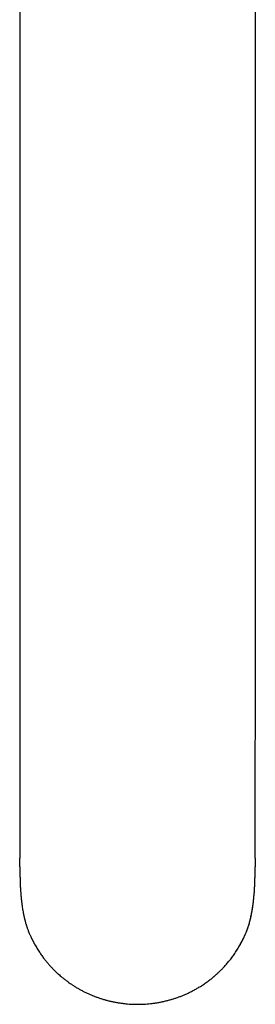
# Model space of a CAD drawing. Header units: millimetres. Extents: x 8 to 974, y 12 to 718.
# Tile 1 of 37: x 439 to 469, y 93 to 220. Entities that reach past the tile are written whole.
import ezdxf

# ---------------------------------------------------------------- set-up
doc = ezdxf.new("R2010")
doc.units = ezdxf.units.MM

msp = doc.modelspace()

# ---------------------------------------------------------------- linework, layer by layer
at = {"color": 7, "linetype": 'Continuous', "lineweight": 30}
for p, q in [((438.87, 247.51), (438.87, 154.46)), ((469.29, 154.46), (469.29, 235.84)), ((438.87, 154.46), (438.87, 148.73)), ((439.19, 105.92), (439.19, 105.89))]:
    msp.add_line(p, q, dxfattribs=at)
for centre, radius, start, end in [((441.34, 100.15), 0.021, 177.0092, 238.7691), ((466.81, 100.13), 0.0214, 301.3579, 2.6888)]:
    msp.add_arc(centre, radius, start, end, dxfattribs=at)
for points, knots in [([(469.29, 148.73), (469.29, 149.59), (469.29, 151.51), (469.29, 153.42), (469.29, 154.46)], [0, 0, 0, 0, 0.4525231, 1, 1, 1, 1]), ([(438.87, 148.73), (438.87, 148.4), (438.87, 147.73), (438.87, 146.73), (438.87, 145.72), (438.87, 144.7), (438.87, 143.68), (438.87, 142.67), (438.87, 141.68), (438.87, 140.7), (438.87, 139.71), (438.87, 138.72), (438.87, 137.72), (438.87, 136.72), (438.87, 135.72), (438.87, 134.71), (438.87, 133.69), (438.87, 132.68), (438.87, 131.67), (438.87, 130.66), (438.87, 129.69), (438.87, 129.05), (438.87, 128.75)], [0, 0, 0, 0, 0.052573, 0.105148, 0.157726, 0.210304, 0.262885, 0.315466, 0.365043, 0.41462, 0.464198, 0.513775, 0.563353, 0.612931, 0.662508, 0.712086, 0.761663, 0.811241, 0.859934, 0.908627, 0.95732, 1, 1, 1, 1]), ([(469.29, 128.75), (469.29, 129.12), (469.29, 129.85), (469.29, 130.93), (469.29, 132.01), (469.29, 133.09), (469.29, 134.16), (469.29, 135.21), (469.29, 136.23), (469.29, 137.23), (469.29, 138.22), (469.29, 139.21), (469.29, 140.19), (469.29, 141.17), (469.29, 142.14), (469.29, 143.11), (469.29, 144.07), (469.29, 145.02), (469.29, 145.96), (469.29, 146.89), (469.29, 147.81), (469.29, 148.42), (469.29, 148.73)], [0, 0, 0, 0, 0.0522697, 0.1045386, 0.156807, 0.209075, 0.261343, 0.3136109, 0.3628922, 0.4121737, 0.4614552, 0.5107367, 0.5600182, 0.6092995, 0.6585805, 0.707861, 0.7571407, 0.8064195, 0.8548171, 0.9032132, 0.9516077, 1, 1, 1, 1]), ([(438.87, 128.75), (438.87, 128.67), (438.87, 128.47), (438.87, 128.14), (438.87, 127.77), (438.87, 127.42), (438.87, 127.07), (438.87, 126.73), (438.87, 126.41), (438.87, 126.08), (438.87, 125.77), (438.87, 125.46), (438.87, 125.17), (438.88, 124.88), (438.88, 124.61), (438.88, 124.35), (438.88, 124.11), (438.88, 123.88), (438.88, 123.66), (438.88, 123.46), (438.88, 123.27), (438.88, 123.08), (438.89, 122.91), (438.89, 122.75), (438.89, 122.61), (438.89, 122.47), (438.89, 122.35), (438.89, 122.24), (438.89, 122.14), (438.89, 122.06), (438.89, 121.98), (438.89, 121.92), (438.89, 121.86), (438.89, 121.8), (438.89, 121.76), (438.89, 121.71), (438.89, 121.67), (438.89, 121.62), (438.89, 121.56), (438.89, 121.49), (438.89, 121.41), (438.89, 121.32), (438.89, 121.2), (438.89, 121.07), (438.89, 120.91), (438.89, 120.75), (438.89, 120.58), (438.89, 120.41), (438.89, 120.24), (438.89, 120.01), (438.89, 119.72), (438.89, 119.37), (438.89, 119.05), (438.89, 118.77), (438.89, 118.52), (438.89, 118.27), (438.89, 118.02), (438.89, 117.77), (438.89, 117.52), (438.89, 117.26), (438.89, 117), (438.89, 116.75), (438.89, 116.51), (438.89, 116.28), (438.88, 116.06), (438.88, 115.85), (438.88, 115.66), (438.88, 115.47), (438.88, 115.29), (438.88, 115.12), (438.88, 114.98), (438.88, 114.86), (438.88, 114.74), (438.88, 114.61), (438.88, 114.5), (438.88, 114.39), (438.88, 114.31), (438.88, 114.23), (438.88, 114.16), (438.88, 114.08), (438.88, 114.01), (438.88, 113.94), (438.88, 113.87), (438.88, 113.8), (438.88, 113.72), (438.88, 113.62), (438.88, 113.51), (438.88, 113.38), (438.88, 113.25), (438.88, 113.12), (438.88, 113), (438.88, 112.88), (438.88, 112.79), (438.88, 112.72), (438.88, 112.66), (438.88, 112.61), (438.88, 112.56), (438.88, 112.52), (438.88, 112.48), (438.88, 112.45), (438.88, 112.4), (438.88, 112.35), (438.88, 112.29), (438.88, 112.23), (438.88, 112.19), (438.88, 112.15), (438.88, 112.12), (438.88, 112.1), (438.88, 112.1)], [0, 0, 0, 0, 0.014439, 0.037462, 0.059796, 0.081441, 0.102397, 0.122664, 0.142243, 0.161134, 0.180188, 0.198489, 0.216037, 0.232835, 0.24888, 0.264174, 0.278346, 0.291805, 0.304549, 0.316579, 0.327896, 0.338499, 0.348389, 0.357781, 0.366425, 0.374321, 0.38147, 0.387871, 0.393526, 0.398182, 0.402387, 0.406227, 0.409703, 0.412813, 0.415559, 0.417939, 0.420235, 0.423131, 0.426658, 0.430736, 0.435424, 0.44072, 0.446626, 0.455205, 0.46441, 0.473837, 0.483484, 0.493351, 0.503438, 0.513743, 0.533205, 0.553401, 0.574331, 0.588284, 0.602545, 0.617117, 0.631964, 0.646546, 0.66068, 0.676764, 0.692227, 0.707063, 0.721272, 0.735122, 0.748315, 0.760852, 0.772731, 0.783991, 0.795262, 0.806766, 0.814207, 0.821742, 0.829371, 0.837094, 0.844456, 0.851049, 0.856876, 0.860946, 0.865367, 0.870264, 0.875645, 0.879433, 0.883622, 0.88821, 0.893197, 0.89838, 0.907221, 0.91544, 0.923847, 0.93228, 0.940221, 0.947661, 0.954711, 0.958293, 0.962016, 0.965876, 0.969463, 0.971896, 0.973997, 0.976346, 0.979303, 0.983378, 0.987415, 0.991038, 0.994279, 0.997198, 0.998555, 1, 1, 1, 1]), ([(469.27, 112.1), (469.27, 112.1), (469.27, 112.11), (469.27, 112.14), (469.27, 112.17), (469.27, 112.2), (469.27, 112.22), (469.27, 112.25), (469.27, 112.29), (469.27, 112.34), (469.27, 112.39), (469.27, 112.44), (469.27, 112.49), (469.27, 112.53), (469.27, 112.58), (469.28, 112.64), (469.28, 112.7), (469.28, 112.78), (469.28, 112.86), (469.28, 112.95), (469.28, 113.04), (469.28, 113.14), (469.28, 113.23), (469.28, 113.32), (469.28, 113.41), (469.28, 113.5), (469.28, 113.6), (469.28, 113.7), (469.28, 113.81), (469.28, 113.91), (469.28, 114.02), (469.28, 114.11), (469.27, 114.19), (469.27, 114.26), (469.27, 114.32), (469.27, 114.39), (469.27, 114.46), (469.27, 114.53), (469.27, 114.62), (469.27, 114.72), (469.27, 114.83), (469.27, 114.96), (469.27, 115.11), (469.27, 115.3), (469.27, 115.48), (469.27, 115.67), (469.27, 115.87), (469.27, 116.07), (469.27, 116.29), (469.27, 116.52), (469.27, 116.73), (469.26, 116.9), (469.26, 117.03), (469.26, 117.16), (469.26, 117.28), (469.26, 117.39), (469.26, 117.49), (469.26, 117.58), (469.26, 117.67), (469.26, 117.74), (469.26, 117.81), (469.26, 117.88), (469.26, 117.97), (469.26, 118.07), (469.26, 118.17), (469.26, 118.27), (469.26, 118.37), (469.26, 118.48), (469.26, 118.6), (469.26, 118.72), (469.26, 118.83), (469.26, 118.94), (469.26, 119.04), (469.26, 119.14), (469.26, 119.22), (469.26, 119.3), (469.26, 119.36), (469.26, 119.42), (469.26, 119.48), (469.26, 119.55), (469.26, 119.63), (469.26, 119.72), (469.26, 119.82), (469.26, 119.95), (469.26, 120.11), (469.26, 120.3), (469.26, 120.47), (469.26, 120.6), (469.26, 120.71), (469.26, 120.8), (469.26, 120.9), (469.26, 120.98), (469.26, 121.06), (469.26, 121.12), (469.26, 121.17), (469.26, 121.21), (469.26, 121.25), (469.26, 121.29), (469.26, 121.36), (469.26, 121.45), (469.26, 121.54), (469.26, 121.62), (469.26, 121.72), (469.26, 121.82), (469.26, 121.94), (469.26, 122.07), (469.26, 122.21), (469.26, 122.37), (469.27, 122.53), (469.27, 122.72), (469.27, 122.91), (469.27, 123.12), (469.27, 123.36), (469.27, 123.62), (469.27, 123.89), (469.27, 124.18), (469.27, 124.47), (469.28, 124.76), (469.28, 125.06), (469.28, 125.38), (469.28, 125.7), (469.28, 126.03), (469.28, 126.38), (469.28, 126.73), (469.28, 127.08), (469.29, 127.42), (469.29, 127.78), (469.29, 128.15), (469.29, 128.47), (469.29, 128.67), (469.29, 128.75)], [0, 0, 0, 0, 0.000095, 0.002286, 0.004283, 0.006228, 0.008119, 0.010008, 0.012088, 0.015778, 0.019703, 0.023097, 0.026095, 0.02881, 0.032017, 0.035729, 0.039566, 0.045161, 0.050673, 0.05646, 0.062589, 0.068903, 0.074733, 0.081019, 0.086802, 0.092266, 0.098223, 0.104833, 0.11181, 0.11861, 0.125159, 0.131419, 0.136239, 0.140546, 0.144379, 0.148351, 0.152671, 0.157338, 0.163285, 0.16966, 0.17608, 0.182473, 0.193818, 0.205074, 0.216241, 0.227585, 0.239692, 0.252363, 0.265599, 0.279397, 0.293759, 0.302057, 0.310085, 0.317592, 0.324576, 0.331038, 0.336978, 0.342395, 0.347291, 0.351665, 0.355532, 0.359688, 0.364585, 0.370223, 0.376602, 0.382134, 0.388124, 0.394571, 0.401476, 0.408636, 0.415351, 0.421562, 0.427526, 0.432937, 0.437795, 0.4421, 0.445853, 0.44907, 0.452396, 0.456551, 0.461228, 0.466426, 0.472146, 0.478271, 0.488925, 0.500131, 0.511888, 0.517622, 0.523478, 0.529382, 0.534785, 0.539576, 0.543989, 0.547714, 0.55075, 0.553098, 0.554825, 0.556561, 0.561291, 0.566918, 0.571488, 0.576516, 0.582002, 0.587961, 0.594573, 0.602141, 0.610459, 0.619527, 0.629346, 0.639915, 0.651235, 0.663307, 0.677454, 0.692511, 0.708478, 0.725356, 0.743144, 0.760105, 0.777817, 0.79628, 0.815494, 0.835461, 0.856181, 0.877656, 0.898004, 0.918988, 0.940607, 0.962861, 0.98575, 1, 1, 1, 1]), ([(438.89, 110.99), (438.89, 111.05), (438.88, 111.19), (438.88, 111.37), (438.88, 111.51), (438.88, 111.59), (438.88, 111.68), (438.88, 111.79), (438.88, 111.9), (438.88, 111.98), (438.88, 112.01), (438.88, 112.02), (438.88, 112.03), (438.88, 112.04), (438.88, 112.05), (438.88, 112.06), (438.88, 112.07), (438.88, 112.08), (438.88, 112.09), (438.88, 112.1)], [0, 0, 0, 0, 0.182079, 0.405027, 0.482664, 0.561226, 0.639792, 0.718362, 0.856651, 0.917503, 0.925471, 0.93344, 0.941409, 0.949378, 0.957347, 0.965316, 0.972676, 0.98518, 1, 1, 1, 1]), ([(469.27, 112.1), (469.27, 112.04), (469.27, 111.86), (469.27, 111.59), (469.27, 111.29), (469.27, 111.08), (469.27, 110.99), (469.27, 110.98)], [0, 0, 0, 0, 0.162089, 0.439247, 0.716319, 0.993302, 1, 1, 1, 1]), ([(438.89, 110.99), (438.89, 110.97), (438.89, 110.93), (438.89, 110.87), (438.89, 110.8), (438.89, 110.74), (438.89, 110.69), (438.89, 110.64), (438.89, 110.59), (438.89, 110.56), (438.89, 110.53), (438.89, 110.5), (438.89, 110.48), (438.89, 110.46), (438.89, 110.43), (438.89, 110.4), (438.89, 110.38), (438.89, 110.36), (438.89, 110.35), (438.89, 110.33), (438.89, 110.31), (438.89, 110.28), (438.89, 110.24), (438.9, 110.21), (438.9, 110.18), (438.9, 110.16), (438.9, 110.13), (438.9, 110.11), (438.9, 110.09), (438.9, 110.05), (438.9, 110.02), (438.9, 109.99), (438.9, 109.96), (438.9, 109.94), (438.9, 109.91), (438.9, 109.88), (438.9, 109.85), (438.9, 109.82), (438.9, 109.79), (438.9, 109.77), (438.9, 109.75), (438.9, 109.73), (438.9, 109.71), (438.91, 109.68), (438.91, 109.65), (438.91, 109.61), (438.91, 109.58), (438.91, 109.55), (438.91, 109.53), (438.91, 109.51), (438.91, 109.49), (438.91, 109.48), (438.91, 109.46), (438.91, 109.44), (438.91, 109.42), (438.91, 109.38), (438.91, 109.33), (438.92, 109.28), (438.92, 109.23), (438.92, 109.2), (438.92, 109.16), (438.92, 109.12), (438.92, 109.07), (438.92, 109.02), (438.93, 108.98), (438.93, 108.93), (438.93, 108.89), (438.93, 108.85), (438.93, 108.81), (438.93, 108.77), (438.94, 108.72), (438.94, 108.67), (438.94, 108.61), (438.94, 108.56), (438.95, 108.5), (438.95, 108.45), (438.95, 108.39), (438.95, 108.35), (438.96, 108.3), (438.96, 108.25), (438.96, 108.19), (438.97, 108.14), (438.97, 108.09), (438.97, 108.05), (438.97, 108), (438.98, 107.92), (438.99, 107.8), (439, 107.67), (439, 107.57), (439.01, 107.51), (439.02, 107.44), (439.02, 107.38), (439.03, 107.31), (439.03, 107.24), (439.04, 107.18), (439.04, 107.12), (439.05, 107.06), (439.05, 107.01), (439.06, 106.95), (439.07, 106.9), (439.07, 106.85), (439.08, 106.79), (439.08, 106.74), (439.09, 106.68), (439.09, 106.63), (439.1, 106.59), (439.11, 106.54), (439.11, 106.49), (439.12, 106.45), (439.12, 106.41), (439.13, 106.38), (439.13, 106.34), (439.13, 106.3), (439.14, 106.27), (439.14, 106.24), (439.15, 106.21), (439.15, 106.19), (439.15, 106.16), (439.16, 106.13), (439.16, 106.1), (439.17, 106.07), (439.17, 106.03), (439.18, 105.99), (439.18, 105.95), (439.18, 105.93), (439.19, 105.92)], [0, 0, 0, 0, 0.007109, 0.016025, 0.025187, 0.034068, 0.042367, 0.051282, 0.056435, 0.061949, 0.067085, 0.071181, 0.074498, 0.078504, 0.083474, 0.088177, 0.091964, 0.09437, 0.096676, 0.099867, 0.103965, 0.10897, 0.115702, 0.121475, 0.126344, 0.130812, 0.134539, 0.137949, 0.142766, 0.149171, 0.156035, 0.161656, 0.166361, 0.170685, 0.175214, 0.180742, 0.187312, 0.193479, 0.198462, 0.202447, 0.206247, 0.210045, 0.214264, 0.219802, 0.226534, 0.233445, 0.239841, 0.245434, 0.25005, 0.253794, 0.25741, 0.261044, 0.263913, 0.267146, 0.271328, 0.276462, 0.290307, 0.30233, 0.310604, 0.317979, 0.325592, 0.334307, 0.344281, 0.35425, 0.364227, 0.374118, 0.383765, 0.392277, 0.399747, 0.409213, 0.419112, 0.430096, 0.442419, 0.455363, 0.467442, 0.479266, 0.491074, 0.501642, 0.512202, 0.523233, 0.535035, 0.547302, 0.558322, 0.568513, 0.578302, 0.588173, 0.623896, 0.659344, 0.67382, 0.688189, 0.702444, 0.716581, 0.730598, 0.744503, 0.758836, 0.770261, 0.782875, 0.794322, 0.804958, 0.815497, 0.826044, 0.837064, 0.84851, 0.859182, 0.868608, 0.8774, 0.886789, 0.897351, 0.903908, 0.910665, 0.917417, 0.924374, 0.9317, 0.938002, 0.943012, 0.94763, 0.952048, 0.956616, 0.961478, 0.967275, 0.974002, 0.981373, 0.988588, 0.995104, 1, 1, 1, 1]), ([(468.96, 105.88), (468.96, 105.89), (468.96, 105.91), (468.97, 105.94), (468.97, 105.97), (468.98, 106), (468.98, 106.03), (468.99, 106.06), (468.99, 106.09), (469, 106.13), (469, 106.17), (469.01, 106.2), (469.01, 106.24), (469.01, 106.27), (469.02, 106.3), (469.02, 106.33), (469.03, 106.37), (469.03, 106.41), (469.04, 106.45), (469.04, 106.5), (469.05, 106.55), (469.05, 106.59), (469.06, 106.64), (469.06, 106.69), (469.07, 106.73), (469.07, 106.77), (469.08, 106.81), (469.08, 106.85), (469.09, 106.89), (469.09, 106.93), (469.09, 106.97), (469.1, 107.01), (469.1, 107.06), (469.11, 107.1), (469.11, 107.14), (469.11, 107.19), (469.12, 107.29), (469.13, 107.39), (469.14, 107.5), (469.15, 107.56), (469.15, 107.62), (469.16, 107.68), (469.16, 107.73), (469.16, 107.78), (469.17, 107.87), (469.18, 107.98), (469.19, 108.13), (469.19, 108.24), (469.2, 108.33), (469.2, 108.38), (469.2, 108.45), (469.21, 108.51), (469.21, 108.58), (469.21, 108.64), (469.22, 108.7), (469.22, 108.76), (469.22, 108.81), (469.22, 108.86), (469.22, 108.9), (469.23, 108.93), (469.23, 108.97), (469.23, 109.02), (469.23, 109.06), (469.23, 109.11), (469.23, 109.16), (469.23, 109.2), (469.24, 109.24), (469.24, 109.28), (469.24, 109.31), (469.24, 109.33), (469.24, 109.36), (469.24, 109.39), (469.24, 109.42), (469.24, 109.45), (469.24, 109.48), (469.24, 109.5), (469.24, 109.53), (469.24, 109.54), (469.24, 109.56), (469.25, 109.58), (469.25, 109.6), (469.25, 109.62), (469.25, 109.65), (469.25, 109.68), (469.25, 109.71), (469.25, 109.73), (469.25, 109.76), (469.25, 109.78), (469.25, 109.8), (469.25, 109.82), (469.25, 109.85), (469.25, 109.89), (469.25, 109.93), (469.25, 109.96), (469.25, 109.99), (469.25, 110.01), (469.25, 110.04), (469.26, 110.07), (469.26, 110.1), (469.26, 110.13), (469.26, 110.15), (469.26, 110.18), (469.26, 110.2), (469.26, 110.23), (469.26, 110.26), (469.26, 110.29), (469.26, 110.31), (469.26, 110.33), (469.26, 110.35), (469.26, 110.37), (469.26, 110.4), (469.26, 110.42), (469.26, 110.44), (469.26, 110.46), (469.26, 110.49), (469.26, 110.52), (469.26, 110.55), (469.26, 110.58), (469.26, 110.61), (469.26, 110.64), (469.26, 110.68), (469.26, 110.73), (469.26, 110.77), (469.26, 110.82), (469.26, 110.87), (469.27, 110.93), (469.27, 110.97), (469.27, 110.98)], [0, 0, 0, 0, 0.004127, 0.009192, 0.015423, 0.020543, 0.025556, 0.030877, 0.037378, 0.043597, 0.050401, 0.057235, 0.063777, 0.069187, 0.073645, 0.080247, 0.086923, 0.094288, 0.102737, 0.111891, 0.120858, 0.129444, 0.138549, 0.147742, 0.156342, 0.164686, 0.172462, 0.180117, 0.187827, 0.195629, 0.203186, 0.211659, 0.221506, 0.23097, 0.239832, 0.248222, 0.256561, 0.302387, 0.314077, 0.326457, 0.340194, 0.3538, 0.365727, 0.376971, 0.388229, 0.421567, 0.453983, 0.48534, 0.497398, 0.510125, 0.524395, 0.539534, 0.553852, 0.567618, 0.579569, 0.592237, 0.60389, 0.614101, 0.621711, 0.629324, 0.637429, 0.646446, 0.656757, 0.667244, 0.677494, 0.686734, 0.694654, 0.701603, 0.708528, 0.71253, 0.717587, 0.723712, 0.730287, 0.736768, 0.742754, 0.747652, 0.751774, 0.755335, 0.758877, 0.762399, 0.76633, 0.770688, 0.776066, 0.782044, 0.787478, 0.792308, 0.796595, 0.800974, 0.804757, 0.809157, 0.81446, 0.822056, 0.829456, 0.835861, 0.840815, 0.844623, 0.849596, 0.85571, 0.861736, 0.866497, 0.870889, 0.875121, 0.879372, 0.884173, 0.889463, 0.894172, 0.898004, 0.900789, 0.903883, 0.907877, 0.912713, 0.917119, 0.920592, 0.923248, 0.926869, 0.931684, 0.937415, 0.942439, 0.946494, 0.951629, 0.957748, 0.964638, 0.970943, 0.977216, 0.984549, 0.992959, 1, 1, 1, 1]), ([(439.19, 105.92), (439.19, 105.88), (439.21, 105.73), (439.25, 105.49), (439.3, 105.21), (439.34, 105), (439.37, 104.86), (439.39, 104.77), (439.41, 104.67), (439.43, 104.57), (439.45, 104.48), (439.47, 104.4), (439.48, 104.35), (439.49, 104.31), (439.5, 104.27), (439.51, 104.23), (439.52, 104.19), (439.53, 104.13), (439.55, 104.08), (439.57, 103.99), (439.61, 103.84), (439.65, 103.7), (439.68, 103.61), (439.69, 103.56), (439.7, 103.51), (439.72, 103.47), (439.73, 103.42), (439.76, 103.34), (439.8, 103.23), (439.85, 103.07), (439.91, 102.9), (439.98, 102.72), (440.05, 102.55), (440.11, 102.39), (440.18, 102.25), (440.25, 102.08), (440.32, 101.92), (440.38, 101.82), (440.39, 101.78), (440.4, 101.77), (440.4, 101.76), (440.41, 101.75), (440.42, 101.74), (440.42, 101.73), (440.43, 101.71), (440.44, 101.68), (440.46, 101.64), (440.49, 101.59), (440.52, 101.53), (440.55, 101.47), (440.59, 101.39), (440.64, 101.31), (440.69, 101.22), (440.74, 101.11), (440.8, 101), (440.87, 100.88), (440.95, 100.75), (441.03, 100.62), (441.12, 100.47), (441.22, 100.31), (441.29, 100.2), (441.32, 100.15)], [0, 0, 0, 0, 0.021537, 0.069442, 0.118196, 0.159396, 0.173392, 0.188986, 0.206151, 0.222906, 0.23798, 0.251389, 0.258517, 0.265073, 0.271061, 0.277028, 0.285548, 0.29399, 0.302353, 0.310639, 0.343018, 0.374205, 0.382181, 0.390078, 0.397898, 0.405639, 0.413304, 0.420892, 0.446187, 0.473198, 0.501945, 0.532459, 0.56478, 0.589657, 0.615555, 0.642501, 0.679726, 0.696721, 0.698652, 0.700589, 0.70253, 0.704477, 0.706428, 0.708384, 0.710345, 0.715979, 0.723189, 0.731983, 0.742373, 0.754371, 0.767994, 0.783261, 0.800195, 0.818824, 0.839179, 0.861296, 0.885216, 0.910989, 0.938668, 0.968315, 1, 1, 1, 1]), ([(466.83, 100.13), (466.87, 100.19), (466.93, 100.3), (467.03, 100.45), (467.12, 100.6), (467.2, 100.74), (467.28, 100.87), (467.35, 100.99), (467.41, 101.1), (467.46, 101.2), (467.51, 101.29), (467.56, 101.38), (467.6, 101.45), (467.63, 101.52), (467.67, 101.58), (467.69, 101.64), (467.71, 101.67), (467.72, 101.69), (467.73, 101.71), (467.74, 101.73), (467.76, 101.76), (467.77, 101.8), (467.81, 101.87), (467.87, 101.99), (467.95, 102.17), (468.03, 102.35), (468.1, 102.53), (468.17, 102.7), (468.23, 102.86), (468.28, 102.99), (468.31, 103.07), (468.32, 103.12), (468.34, 103.17), (468.36, 103.22), (468.37, 103.26), (468.39, 103.31), (468.42, 103.4), (468.46, 103.54), (468.52, 103.74), (468.56, 103.89), (468.58, 103.98), (468.59, 104.01), (468.6, 104.05), (468.61, 104.08), (468.62, 104.12), (468.63, 104.15), (468.64, 104.19), (468.65, 104.23), (468.66, 104.28), (468.67, 104.34), (468.69, 104.41), (468.71, 104.49), (468.73, 104.59), (468.75, 104.69), (468.77, 104.79), (468.79, 104.88), (468.8, 104.95), (468.81, 105.01), (468.82, 105.05), (468.83, 105.1), (468.84, 105.15), (468.85, 105.21), (468.86, 105.26), (468.89, 105.41), (468.92, 105.62), (468.95, 105.8), (468.96, 105.88)], [0, 0, 0, 0, 0.031743, 0.06144, 0.089162, 0.114971, 0.138921, 0.16106, 0.18143, 0.200069, 0.217007, 0.232271, 0.245885, 0.257869, 0.269848, 0.279635, 0.287247, 0.288631, 0.29041, 0.296302, 0.302149, 0.307951, 0.313709, 0.340268, 0.374695, 0.407454, 0.4386, 0.468179, 0.496228, 0.522778, 0.531385, 0.539826, 0.548101, 0.556211, 0.564156, 0.571937, 0.579555, 0.611478, 0.644625, 0.679037, 0.68484, 0.690679, 0.696554, 0.702466, 0.708414, 0.714399, 0.720421, 0.725851, 0.734818, 0.744937, 0.756215, 0.770446, 0.786196, 0.803506, 0.820247, 0.835262, 0.848537, 0.85649, 0.863642, 0.869992, 0.879199, 0.888855, 0.89848, 0.908073, 0.961919, 1, 1, 1, 1]), ([(466.83, 100.13), (466.88, 100.22), (467, 100.39), (467.16, 100.66), (467.31, 100.92), (467.45, 101.17), (467.57, 101.4), (467.69, 101.63), (467.79, 101.84), (467.89, 102.05), (467.98, 102.24), (468.06, 102.43), (468.13, 102.6), (468.19, 102.76), (468.25, 102.91), (468.3, 103.06), (468.35, 103.2), (468.41, 103.38), (468.48, 103.6), (468.55, 103.87), (468.62, 104.15), (468.69, 104.44), (468.75, 104.73), (468.81, 105.02), (468.87, 105.31), (468.92, 105.59), (468.95, 105.78), (468.96, 105.87)], [0, 0, 0, 0, 0.05066, 0.101363, 0.149769, 0.195884, 0.239716, 0.28055, 0.319195, 0.355658, 0.389943, 0.422687, 0.453171, 0.481395, 0.50736, 0.531371, 0.55541, 0.579836, 0.624278, 0.669864, 0.716598, 0.764483, 0.813504, 0.861617, 0.908988, 0.955753, 1, 1, 1, 1]), ([(440.82, 100.98), (440.84, 100.95), (440.9, 100.83), (441.02, 100.63), (441.17, 100.39), (441.27, 100.22), (441.32, 100.14)], [0, 0, 0, 0, 0.117589, 0.404099, 0.703184, 1, 1, 1, 1]), ([(441.33, 100.13), (441.39, 100.05), (441.49, 99.89), (441.65, 99.66), (441.8, 99.44), (441.95, 99.24), (442.1, 99.04), (442.25, 98.86), (442.39, 98.68), (442.53, 98.52), (442.67, 98.36), (442.8, 98.21), (442.93, 98.07), (443.06, 97.94), (443.17, 97.82), (443.28, 97.71), (443.38, 97.61), (443.48, 97.51), (443.57, 97.42), (443.67, 97.33), (443.77, 97.24), (443.91, 97.11), (444.11, 96.94), (444.38, 96.71), (444.68, 96.47), (445.02, 96.21), (445.36, 95.97), (445.72, 95.73), (446.08, 95.5), (446.45, 95.28), (446.82, 95.08), (447.2, 94.88), (447.59, 94.69), (447.98, 94.52), (448.38, 94.36), (448.78, 94.2), (449.18, 94.06), (449.59, 93.93), (450.01, 93.81), (450.42, 93.7), (450.84, 93.61), (451.27, 93.52), (451.69, 93.45), (452.12, 93.39), (452.55, 93.34), (452.98, 93.3), (453.41, 93.28), (453.84, 93.27), (454.27, 93.27), (454.7, 93.28), (455.13, 93.3), (455.56, 93.34), (455.99, 93.38), (456.41, 93.44), (456.84, 93.51), (457.26, 93.6), (457.68, 93.69), (458.1, 93.8), (458.51, 93.91), (458.92, 94.04), (459.33, 94.18), (459.73, 94.33), (460.13, 94.5), (460.54, 94.68), (460.95, 94.87), (461.38, 95.1), (461.8, 95.33), (462.16, 95.55), (462.46, 95.74), (462.71, 95.9), (462.95, 96.07), (463.18, 96.24), (463.4, 96.4), (463.61, 96.57), (463.77, 96.7), (463.89, 96.8), (463.97, 96.87), (464.05, 96.93), (464.14, 97.01), (464.25, 97.11), (464.36, 97.21), (464.49, 97.33), (464.62, 97.46), (464.77, 97.59), (464.92, 97.74), (465.07, 97.9), (465.23, 98.07), (465.4, 98.26), (465.58, 98.45), (465.75, 98.66), (465.93, 98.88), (466.11, 99.1), (466.29, 99.34), (466.46, 99.58), (466.64, 99.84), (466.76, 100.02), (466.82, 100.11)], [0, 0, 0, 0, 0.009695, 0.019029, 0.028003, 0.036617, 0.044871, 0.052765, 0.0603, 0.067475, 0.074606, 0.081342, 0.087685, 0.093633, 0.099186, 0.104345, 0.10911, 0.113537, 0.117936, 0.122356, 0.126796, 0.131256, 0.14185, 0.152557, 0.16655, 0.180695, 0.194853, 0.209011, 0.223169, 0.237328, 0.251488, 0.265647, 0.279806, 0.293963, 0.308121, 0.322278, 0.336435, 0.350593, 0.36475, 0.378907, 0.393065, 0.407222, 0.421379, 0.435535, 0.449691, 0.463847, 0.478003, 0.492159, 0.506317, 0.520474, 0.53463, 0.548785, 0.562941, 0.577098, 0.591254, 0.605411, 0.619569, 0.633726, 0.647884, 0.662041, 0.676198, 0.690355, 0.704513, 0.71867, 0.734527, 0.750386, 0.766245, 0.782102, 0.792069, 0.802002, 0.811714, 0.821175, 0.830385, 0.839326, 0.848018, 0.851365, 0.854674, 0.858142, 0.861913, 0.866798, 0.872112, 0.877856, 0.884029, 0.890632, 0.897665, 0.905128, 0.91302, 0.921342, 0.930094, 0.939276, 0.948888, 0.958344, 0.968184, 0.978406, 0.989011, 1, 1, 1, 1])]:
    msp.add_open_spline(points, degree=3, knots=knots, dxfattribs=at)

doc.saveas('drawing.dxf')
